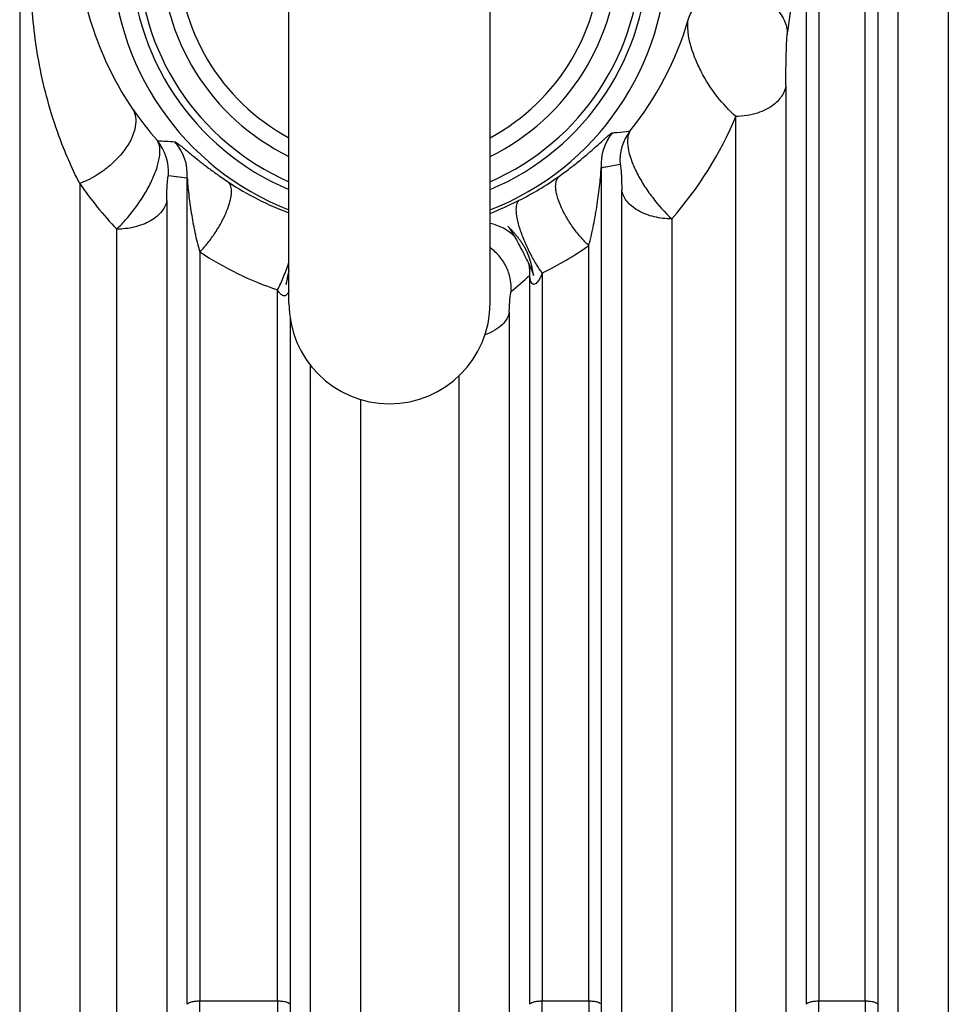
# Model space of a CAD drawing. Extents: x -3114 to 1181, y 8 to 2299.
# Tile 13 of 71: x -1885 to -1812, y 504 to 582. Entities that reach past the tile are written whole.
import ezdxf

# ---------------------------------------------------------------- set-up
doc = ezdxf.new("R2010")
doc.units = 0
doc.header["$LTSCALE"] = 65.395
doc.layers.get('0').update_dxf_attribs({"linetype": 'CONTINUOUS'})

msp = doc.modelspace()

# ---------------------------------------------------------------- linework, layer by layer
at = {"color": 9, "linetype": 'CONTINUOUS'}
for p, q in [((-1885.478, 637.971), (-1885.478, 237.288)), ((-1821.903, 629.901), (-1821.903, 504.112)), ((-1818.212, 504.112), (-1818.212, 629.901)), ((-1822.898, 503.842), (-1822.898, 629.12)), ((-1817.217, 629.121), (-1817.217, 503.842)), ((-1815.585, 497.9), (-1815.585, 623.06)), ((-1811.605, 619.798), (-1811.605, 496.84)), ((-1824.53, 576.948), (-1824.53, 497.9)), ((-1828.51, 496.84), (-1828.51, 574.496)), ((-1839.217, 570.426), (-1839.217, 503.842)), ((-1873.642, 569.79), (-1872.148, 569.596)), ((-1873.402, 569.759), (-1872.911, 569.695)), ((-1872.406, 569.629), (-1872.148, 569.596)), ((-1880.702, 569.154), (-1880.702, 236.507)), ((-1872.148, 503.842), (-1872.148, 569.596)), ((-1837.585, 497.9), (-1837.585, 568.649)), ((-1873.78, 567.817), (-1873.78, 497.9)), ((-1833.605, 566.344), (-1833.605, 496.84)), ((-1877.76, 496.84), (-1877.76, 565.526)), ((-1840.212, 504.112), (-1840.212, 564.221)), ((-1871.153, 563.711), (-1871.153, 504.112)), ((-1844.898, 503.842), (-1844.898, 561.861)), ((-1843.903, 562.032), (-1843.903, 504.112)), ((-1864.962, 504.112), (-1864.962, 560.686)), ((-1846.53, 558.919), (-1846.53, 497.9)), ((-1863.967, 558.445), (-1863.967, 503.842)), ((-1862.335, 497.9), (-1862.335, 554.675)), ((-1850.51, 496.84), (-1850.51, 553.868)), ((-1858.355, 551.97), (-1858.355, 496.84)), ((-1871.153, 504.112), (-1864.962, 504.112)), ((-1843.903, 504.112), (-1840.212, 504.112)), ((-1821.903, 504.112), (-1818.212, 504.112))]:
    msp.add_line(p, q, dxfattribs=at)
at = {"color": 6, "linetype": 'CONTINUOUS'}
for p, q in [((-1864.057, 559.63), (-1864.057, 615.63)), ((-1848.057, 559.63), (-1848.057, 615.63)), ((-1846.647, 565.766), (-1846.644, 565.763)), ((-1846.644, 565.763), (-1846.639, 565.757)), ((-1846.639, 565.757), (-1846.633, 565.75)), ((-1846.633, 565.75), (-1846.628, 565.743)), ((-1846.628, 565.743), (-1846.622, 565.736)), ((-1846.622, 565.736), (-1846.616, 565.728)), ((-1846.603, 565.718), (-1846.621, 565.738)), ((-1846.616, 565.728), (-1846.61, 565.72)), ((-1846.61, 565.72), (-1846.6, 565.708)), ((-1846.584, 565.697), (-1846.603, 565.718)), ((-1846.6, 565.708), (-1846.59, 565.695)), ((-1846.59, 565.695), (-1846.579, 565.681)), ((-1846.554, 565.664), (-1846.584, 565.697)), ((-1846.579, 565.681), (-1846.568, 565.666)), ((-1846.568, 565.666), (-1846.557, 565.651)), ((-1846.557, 565.651), (-1846.545, 565.635)), ((-1846.313, 565.408), (-1846.554, 565.664)), ((-1846.545, 565.635), (-1846.533, 565.618)), ((-1846.533, 565.618), (-1846.52, 565.601)), ((-1846.52, 565.601), (-1846.507, 565.582)), ((-1846.507, 565.582), (-1846.493, 565.562)), ((-1846.493, 565.562), (-1846.479, 565.541)), ((-1846.479, 565.541), (-1846.464, 565.52)), ((-1846.464, 565.52), (-1846.449, 565.497)), ((-1846.449, 565.497), (-1846.433, 565.473)), ((-1846.433, 565.473), (-1846.417, 565.449)), ((-1846.417, 565.449), (-1846.4, 565.423)), ((-1846.4, 565.423), (-1846.382, 565.396)), ((-1846.382, 565.396), (-1846.365, 565.369)), ((-1846.365, 565.369), (-1846.346, 565.339)), ((-1846.346, 565.339), (-1846.333, 565.319)), ((-1846.333, 565.319), (-1846.313, 565.287)), ((-1846.256, 565.346), (-1846.313, 565.408)), ((-1846.313, 565.287), (-1846.292, 565.252)), ((-1846.292, 565.252), (-1846.27, 565.216)), ((-1846.27, 565.216), (-1846.247, 565.178)), ((-1846.212, 565.298), (-1846.256, 565.346)), ((-1846.247, 565.178), (-1846.224, 565.14)), ((-1846.224, 565.14), (-1846.193, 565.087)), ((-1846.168, 565.249), (-1846.212, 565.298)), ((-1846.193, 565.087), (-1846.161, 565.031)), ((-1846.125, 565.201), (-1846.168, 565.249)), ((-1846.161, 565.031), (-1846.128, 564.974)), ((-1846.128, 564.974), (-1846.094, 564.915)), ((-1846.083, 565.154), (-1846.125, 565.201)), ((-1846.094, 564.915), (-1846.051, 564.839)), ((-1846.056, 565.123), (-1846.083, 565.154)), ((-1846.029, 565.092), (-1846.056, 565.123)), ((-1846.003, 565.061), (-1846.029, 565.092)), ((-1845.977, 565.031), (-1846.003, 565.061)), ((-1845.952, 565.001), (-1845.977, 565.031)), ((-1845.927, 564.971), (-1845.952, 565.001)), ((-1845.902, 564.941), (-1845.927, 564.971)), ((-1845.878, 564.912), (-1845.902, 564.941)), ((-1845.854, 564.882), (-1845.878, 564.912)), ((-1846.051, 564.839), (-1846.007, 564.759)), ((-1846.007, 564.759), (-1845.962, 564.676)), ((-1845.962, 564.676), (-1845.906, 564.574)), ((-1845.906, 564.574), (-1845.841, 564.452)), ((-1845.831, 564.853), (-1845.854, 564.882)), ((-1845.841, 564.452), (-1845.768, 564.314)), ((-1845.808, 564.824), (-1845.831, 564.853)), ((-1845.785, 564.794), (-1845.808, 564.824)), ((-1845.762, 564.765), (-1845.785, 564.794)), ((-1845.768, 564.314), (-1845.689, 564.165)), ((-1845.74, 564.736), (-1845.762, 564.765)), ((-1845.718, 564.707), (-1845.74, 564.736)), ((-1845.696, 564.678), (-1845.718, 564.707)), ((-1845.675, 564.649), (-1845.696, 564.678)), ((-1845.689, 564.165), (-1845.599, 563.993)), ((-1845.653, 564.619), (-1845.675, 564.649)), ((-1845.632, 564.59), (-1845.653, 564.619)), ((-1845.611, 564.56), (-1845.632, 564.59)), ((-1845.591, 564.531), (-1845.611, 564.56)), ((-1845.57, 564.501), (-1845.591, 564.531)), ((-1845.55, 564.471), (-1845.57, 564.501)), ((-1845.53, 564.442), (-1845.55, 564.471)), ((-1845.51, 564.412), (-1845.53, 564.442)), ((-1845.49, 564.382), (-1845.51, 564.412)), ((-1845.471, 564.352), (-1845.49, 564.382)), ((-1845.424, 564.277), (-1845.443, 564.307)), ((-1845.405, 564.246), (-1845.424, 564.277)), ((-1845.387, 564.216), (-1845.405, 564.246)), ((-1845.369, 564.186), (-1845.387, 564.216)), ((-1845.352, 564.156), (-1845.369, 564.186)), ((-1845.334, 564.126), (-1845.352, 564.156)), ((-1845.317, 564.096), (-1845.334, 564.126)), ((-1845.599, 563.993), (-1845.507, 563.815)), ((-1845.507, 563.815), (-1845.412, 563.629)), ((-1845.412, 563.629), (-1845.315, 563.438)), ((-1845.3, 564.066), (-1845.317, 564.096)), ((-1845.315, 563.438), (-1845.229, 563.268)), ((-1845.284, 564.036), (-1845.3, 564.066)), ((-1845.268, 564.006), (-1845.284, 564.036)), ((-1845.252, 563.976), (-1845.268, 564.006)), ((-1845.236, 563.946), (-1845.252, 563.976)), ((-1845.22, 563.916), (-1845.236, 563.946)), ((-1845.205, 563.886), (-1845.22, 563.916)), ((-1845.19, 563.857), (-1845.205, 563.886)), ((-1845.176, 563.827), (-1845.19, 563.857)), ((-1845.161, 563.798), (-1845.176, 563.827)), ((-1845.147, 563.768), (-1845.161, 563.798)), ((-1845.134, 563.739), (-1845.147, 563.768)), ((-1845.12, 563.71), (-1845.134, 563.739)), ((-1845.107, 563.68), (-1845.12, 563.71)), ((-1845.094, 563.651), (-1845.107, 563.68)), ((-1845.081, 563.622), (-1845.094, 563.651)), ((-1845.068, 563.593), (-1845.081, 563.622)), ((-1845.056, 563.565), (-1845.068, 563.593)), ((-1845.044, 563.536), (-1845.056, 563.565)), ((-1845.032, 563.507), (-1845.044, 563.536)), ((-1845.02, 563.479), (-1845.032, 563.507)), ((-1845.009, 563.451), (-1845.02, 563.479)), ((-1844.998, 563.422), (-1845.009, 563.451)), ((-1844.987, 563.394), (-1844.998, 563.422)), ((-1844.976, 563.366), (-1844.987, 563.394)), ((-1844.966, 563.338), (-1844.976, 563.366)), ((-1845.229, 563.268), (-1845.155, 563.119)), ((-1845.155, 563.119), (-1845.09, 562.987)), ((-1845.09, 562.987), (-1845.033, 562.872)), ((-1845.033, 562.872), (-1844.99, 562.782)), ((-1844.99, 562.782), (-1844.953, 562.704)), ((-1844.956, 563.31), (-1844.966, 563.338)), ((-1844.945, 563.283), (-1844.956, 563.31)), ((-1844.953, 562.704), (-1844.922, 562.639)), ((-1844.936, 563.255), (-1844.945, 563.283)), ((-1844.926, 563.227), (-1844.936, 563.255)), ((-1844.917, 563.2), (-1844.926, 563.227)), ((-1844.922, 562.639), (-1844.892, 562.575)), ((-1844.907, 563.173), (-1844.917, 563.2)), ((-1844.898, 563.146), (-1844.907, 563.173)), ((-1844.89, 563.119), (-1844.898, 563.146)), ((-1844.892, 562.575), (-1844.868, 562.522)), ((-1844.881, 563.092), (-1844.89, 563.119)), ((-1844.873, 563.065), (-1844.881, 563.092)), ((-1844.864, 563.039), (-1844.873, 563.065)), ((-1844.856, 563.013), (-1844.864, 563.039)), ((-1844.848, 562.986), (-1844.856, 563.013)), ((-1844.841, 562.96), (-1844.848, 562.986)), ((-1844.833, 562.934), (-1844.841, 562.96)), ((-1844.826, 562.909), (-1844.833, 562.934)), ((-1844.819, 562.883), (-1844.826, 562.909)), ((-1844.808, 562.845), (-1844.819, 562.883)), ((-1844.798, 562.807), (-1844.808, 562.845)), ((-1844.789, 562.77), (-1844.798, 562.807)), ((-1844.779, 562.734), (-1844.789, 562.77)), ((-1844.77, 562.697), (-1844.779, 562.734)), ((-1844.762, 562.662), (-1844.77, 562.697)), ((-1844.753, 562.626), (-1844.762, 562.662)), ((-1844.745, 562.591), (-1844.753, 562.626)), ((-1844.737, 562.557), (-1844.745, 562.591)), ((-1844.73, 562.523), (-1844.737, 562.557)), ((-1864.17, 561.774), (-1864.173, 561.759)), ((-1864.162, 561.812), (-1864.17, 561.774)), ((-1864.153, 561.851), (-1864.162, 561.812)), ((-1864.144, 561.892), (-1864.153, 561.851)), ((-1864.136, 561.925), (-1864.144, 561.892)), ((-1864.128, 561.959), (-1864.136, 561.925)), ((-1864.12, 561.994), (-1864.128, 561.959)), ((-1864.111, 562.03), (-1864.12, 561.994)), ((-1864.102, 562.067), (-1864.111, 562.03)), ((-1864.092, 562.105), (-1864.102, 562.067)), ((-1864.084, 562.134), (-1864.092, 562.105)), ((-1864.076, 562.163), (-1864.084, 562.134)), ((-1864.068, 562.193), (-1864.076, 562.163)), ((-1864.06, 562.222), (-1864.068, 562.193)), ((-1864.057, 562.233), (-1864.06, 562.222)), ((-1844.868, 562.522), (-1844.844, 562.471)), ((-1844.844, 562.471), (-1844.822, 562.421)), ((-1844.822, 562.421), (-1844.804, 562.381)), ((-1844.804, 562.381), (-1844.788, 562.343)), ((-1844.788, 562.343), (-1844.772, 562.306)), ((-1844.772, 562.306), (-1844.756, 562.269)), ((-1844.756, 562.269), (-1844.741, 562.234)), ((-1844.741, 562.234), (-1844.728, 562.202)), ((-1844.723, 562.489), (-1844.73, 562.523)), ((-1844.728, 562.202), (-1844.719, 562.179)), ((-1844.716, 562.456), (-1844.723, 562.489)), ((-1844.719, 562.179), (-1844.71, 562.157)), ((-1844.707, 562.412), (-1844.716, 562.456)), ((-1844.71, 562.157), (-1844.701, 562.135)), ((-1844.698, 562.369), (-1844.707, 562.412)), ((-1844.701, 562.135), (-1844.693, 562.114)), ((-1844.69, 562.327), (-1844.698, 562.369)), ((-1844.693, 562.114), (-1844.685, 562.093)), ((-1844.682, 562.285), (-1844.69, 562.327)), ((-1844.685, 562.093), (-1844.677, 562.073)), ((-1844.672, 562.233), (-1844.682, 562.285)), ((-1844.661, 562.173), (-1844.672, 562.233)), ((-1844.668, 562.046), (-1844.661, 562.027)), ((-1844.646, 562.086), (-1844.661, 562.173)), ((-1844.661, 562.027), (-1844.654, 562.008)), ((-1844.654, 562.008), (-1844.647, 561.989)), ((-1844.647, 561.989), (-1844.643, 561.977)), ((-1844.643, 561.977), (-1844.639, 561.965)), ((-1844.639, 561.965), (-1844.635, 561.953)), ((-1844.635, 561.953), (-1844.631, 561.942)), ((-1844.631, 561.942), (-1844.628, 561.93)), ((-1844.628, 561.93), (-1844.624, 561.919)), ((-1844.619, 561.933), (-1844.627, 561.976)), ((-1844.624, 561.919), (-1844.62, 561.908)), ((-1844.62, 561.908), (-1844.617, 561.896)), ((-1844.615, 561.908), (-1844.619, 561.933)), ((-1844.617, 561.896), (-1844.614, 561.885)), ((-1844.612, 561.892), (-1844.615, 561.908)), ((-1844.614, 561.885), (-1844.611, 561.875)), ((-1844.609, 561.876), (-1844.612, 561.892)), ((-1844.606, 561.861), (-1844.609, 561.876)), ((-1864.296, 561.123), (-1864.294, 561.13)), ((-1864.294, 561.129), (-1864.296, 561.124)), ((-1864.294, 561.13), (-1864.292, 561.138)), ((-1864.293, 561.137), (-1864.294, 561.129)), ((-1864.29, 561.148), (-1864.293, 561.137)), ((-1864.292, 561.138), (-1864.29, 561.147)), ((-1864.287, 561.163), (-1864.29, 561.148)), ((-1864.29, 561.147), (-1864.287, 561.155)), ((-1864.283, 561.183), (-1864.287, 561.163)), ((-1864.287, 561.155), (-1864.284, 561.168)), ((-1864.284, 561.168), (-1864.28, 561.181)), ((-1864.277, 561.218), (-1864.283, 561.183)), ((-1864.28, 561.181), (-1864.275, 561.199)), ((-1864.212, 561.566), (-1864.277, 561.218)), ((-1864.275, 561.199), (-1864.27, 561.218)), ((-1864.27, 561.218), (-1864.264, 561.236)), ((-1864.264, 561.236), (-1864.257, 561.26)), ((-1864.257, 561.26), (-1864.25, 561.285)), ((-1864.25, 561.285), (-1864.24, 561.316)), ((-1864.24, 561.316), (-1864.23, 561.348)), ((-1864.23, 561.348), (-1864.217, 561.387)), ((-1864.217, 561.387), (-1864.204, 561.428)), ((-1864.202, 561.621), (-1864.212, 561.566)), ((-1864.204, 561.428), (-1864.188, 561.477)), ((-1864.192, 561.67), (-1864.202, 561.621)), ((-1864.183, 561.714), (-1864.192, 561.67)), ((-1864.188, 561.477), (-1864.17, 561.529)), ((-1864.173, 561.759), (-1864.183, 561.714)), ((-1864.17, 561.529), (-1864.149, 561.591)), ((-1864.149, 561.591), (-1864.124, 561.663)), ((-1864.124, 561.663), (-1864.094, 561.748))]:
    msp.add_line(p, q, dxfattribs=at)
for points in [[(-1846.621, 565.738), (-1846.639, 565.757), (-1846.647, 565.766)], [(-1845.443, 564.307), (-1845.452, 564.322), (-1845.471, 564.352)], [(-1864.094, 561.748), (-1864.059, 561.847), (-1864.057, 561.851)], [(-1844.677, 562.073), (-1844.67, 562.053), (-1844.668, 562.046)], [(-1844.627, 561.976), (-1844.638, 562.039), (-1844.64, 562.048), (-1844.646, 562.086)], [(-1844.611, 561.875), (-1844.608, 561.864), (-1844.606, 561.859), (-1844.605, 561.854), (-1844.604, 561.849), (-1844.602, 561.844), (-1844.601, 561.84)], [(-1844.602, 561.841), (-1844.603, 561.847), (-1844.604, 561.854), (-1844.606, 561.861)], [(-1864.296, 561.124), (-1864.296, 561.121), (-1864.296, 561.123)]]:
    msp.add_lwpolyline(points, dxfattribs=at)
at = {"color": 9, "linetype": 'CONTINUOUS'}
for centre, radius, start, end in [((-1856.057, 587.63), 22.074, 111.25205, 248.74795), ((-1856.057, 587.63), 22.074, 291.25205, 68.74795), ((-1856.057, 587.63), 20.577, 112.88434, 247.11828), ((-1856.057, 587.63), 20.577, 292.8844, 67.11822), ((-1872.921, 588.825), 49.127, 350.8613, 358.27577), ((-1856.478, 589.236), 25.192, 320.86038, 343.76261), ((-1855.791, 589.129), 25.004, 214.27538, 221.46966), ((-1855.529, 585.715), 29.256, 318.53768, 337.45121), ((-1835.22, 570.672), 4.004, 141.03804, 183.5227), ((-1833.724, 570.947), 4.004, 143.40208, 183.76693), ((-1877.639, 570.05), 4.005, 356.27192, 39.00236), ((-1869.404, 644.131), 71.743, 265.90544, 267.01599), ((-1876.145, 569.839), 4.005, 356.51751, 41.35123), ((-1856.114, 588.678), 23.292, 296.42846, 305.43717), ((-1856.472, 585.801), 29.398, 214.49121, 223.60497), ((-1856.001, 588.684), 23.297, 236.47705, 249.76642), ((-1848.912, 562.057), 4.018, 45.48973, 77.70536), ((-1855.977, 586.597), 27.371, 296.1751, 305.16694), ((-1856.121, 586.624), 27.404, 236.73393, 251.17903), ((-1848.9, 562.058), 4.007, 357.18338, 9.01978), ((-1885.226, 606.156), 59.904, 310.43256, 312.31565), ((-1982.926, 504.129), 111.773, 359.30517, 359.99115), ((-1754.983, 504.118), 109.978, 180.0032, 180.70045), ((-1773.301, 503.858), 90.666, 180.00999, 180.77144), ((-1955.676, 504.129), 111.773, 359.30517, 359.99115), ((-1730.233, 504.118), 109.978, 180.0032, 180.70045), ((-1748.551, 503.858), 90.666, 180.00999, 180.77144), ((-1933.676, 504.129), 111.773, 359.30517, 359.99115), ((-1708.233, 504.118), 109.978, 180.0032, 180.70045), ((-1726.551, 503.858), 90.666, 180.00999, 180.77144)]:
    msp.add_arc(centre, radius, start, end, dxfattribs=at)
at = {"color": 2, "linetype": 'CONTINUOUS'}
for start, end in [(113.58405, 246.41595), (293.58405, 66.41595)]:
    msp.add_arc((-1856.057, 587.63), 20, start, end, dxfattribs=at)
at = {"color": 6, "linetype": 'CONTINUOUS'}
for centre, radius, start, end in [((-1856.057, 587.63), 18.178, 116.11259, 243.88741), ((-1856.057, 587.63), 18.178, 296.11259, 63.88741), ((-1856.057, 587.63), 16.853, 118.34063, 241.65937), ((-1856.057, 587.63), 16.853, 298.34063, 61.65937), ((-1856.057, 559.63), 8, 180, 360)]:
    msp.add_arc(centre, radius, start, end, dxfattribs=at)
at = {"color": 9, "linetype": 'CONTINUOUS'}
for points, knots in [([(-1876.453, 575.047), (-1877.776, 576.989), (-1879.807, 581.056), (-1880.691, 585.504), (-1880.837, 587.63)], [0, 0, 0, 0, 0.524428, 1, 1, 1, 1]), ([(-1880.702, 569.154), (-1881.028, 569.776), (-1881.614, 571.028), (-1882.489, 573.228), (-1883.284, 575.728), (-1883.93, 578.536), (-1884.362, 581.321), (-1884.501, 583.177), (-1884.548, 584.099)], [0, 0, 0, 0, 0.135515, 0.266502, 0.456593, 0.641147, 0.821881, 1, 1, 1, 1]), ([(-1832.291, 582.192), (-1832.189, 582.567), (-1831.777, 583.303), (-1830.73, 584.072), (-1829.4, 584.469), (-1827.952, 584.458), (-1826.561, 584.046), (-1825.396, 583.279), (-1824.606, 582.239), (-1824.412, 581.413), (-1824.417, 581.023)], [0, 0, 0, 0, 0.110572, 0.230396, 0.36104, 0.49871, 0.636682, 0.768116, 0.888871, 1, 1, 1, 1]), ([(-1828.51, 574.496), (-1829.054, 574.975), (-1830.081, 576.094), (-1831.115, 577.707), (-1831.773, 579.129), (-1832.138, 580.208), (-1832.337, 581.231), (-1832.342, 581.896), (-1832.291, 582.192)], [0, 0, 0, 0, 0.246133, 0.512273, 0.646804, 0.777398, 0.897917, 1, 1, 1, 1]), ([(-1824.53, 576.948), (-1824.53, 577.295), (-1824.524, 578.015), (-1824.508, 578.925), (-1824.489, 579.67), (-1824.471, 580.204), (-1824.452, 580.611), (-1824.434, 580.877), (-1824.424, 580.981), (-1824.417, 581.023)], [0, 0, 0, 0, 0.255361, 0.530215, 0.669342, 0.804019, 0.923081, 0.969129, 1, 1, 1, 1]), ([(-1824.53, 576.948), (-1824.567, 576.69), (-1824.789, 576.097), (-1825.562, 575.284), (-1826.859, 574.652), (-1827.929, 574.496), (-1828.51, 574.496)], [0, 0, 0, 0, 0.155039, 0.366818, 0.653629, 1, 1, 1, 1]), ([(-1876.453, 575.047), (-1876.355, 574.86), (-1876.218, 574.404), (-1876.254, 573.622), (-1876.547, 572.741), (-1877.095, 571.826), (-1877.858, 570.953), (-1879.024, 569.969), (-1880.025, 569.414), (-1880.702, 569.154)], [0, 0, 0, 0, 0.079728, 0.175233, 0.290955, 0.426271, 0.574757, 0.726314, 1, 1, 1, 1]), ([(-1842.609, 569.701), (-1842.303, 569.918), (-1841.736, 570.337), (-1840.955, 570.955), (-1840.284, 571.518), (-1839.711, 572.02), (-1839.292, 572.399), (-1838.999, 572.663), (-1838.814, 572.829), (-1838.653, 572.968), (-1838.52, 573.078), (-1838.419, 573.15), (-1838.358, 573.187), (-1838.334, 573.19)], [0, 0, 0, 0, 0.203432, 0.382959, 0.540907, 0.678782, 0.796668, 0.84767, 0.892873, 0.93167, 0.96323, 0.986421, 1, 1, 1, 1]), ([(-1838.334, 573.19), (-1838.216, 573.201), (-1837.751, 573.249), (-1837.286, 573.299), (-1836.939, 573.335)], [0, 0, 0, 0, 0.253419, 1, 1, 1, 1]), ([(-1836.939, 573.335), (-1837.04, 573.164), (-1837.155, 572.709), (-1837.098, 571.938), (-1836.85, 571.035), (-1836.424, 570.05), (-1835.851, 569.038), (-1834.956, 567.749), (-1834.171, 566.865), (-1833.605, 566.344)], [0, 0, 0, 0, 0.073469, 0.168021, 0.284423, 0.418774, 0.564724, 0.714996, 1, 1, 1, 1]), ([(-1877.76, 565.526), (-1877.489, 565.785), (-1876.955, 566.349), (-1876.216, 567.277), (-1875.545, 568.28), (-1874.985, 569.306), (-1874.574, 570.297), (-1874.341, 571.199), (-1874.297, 571.961), (-1874.421, 572.407), (-1874.527, 572.571)], [0, 0, 0, 0, 0.138726, 0.287196, 0.438448, 0.584956, 0.719246, 0.834934, 0.928179, 1, 1, 1, 1]), ([(-1873.139, 572.485), (-1873.115, 572.483), (-1873.056, 572.452), (-1872.957, 572.389), (-1872.826, 572.29), (-1872.668, 572.165), (-1872.485, 572.014), (-1872.193, 571.773), (-1871.774, 571.424), (-1871.201, 570.959), (-1870.528, 570.434), (-1869.743, 569.857), (-1869.174, 569.465), (-1868.867, 569.262)], [0, 0, 0, 0, 0.013342, 0.035906, 0.066662, 0.104638, 0.14908, 0.19944, 0.316515, 0.454335, 0.613067, 0.794241, 1, 1, 1, 1]), ([(-1840.212, 564.221), (-1840.059, 564.76), (-1839.812, 565.853), (-1839.533, 567.477), (-1839.357, 568.794), (-1839.258, 569.768), (-1839.225, 570.217), (-1839.217, 570.426)], [0, 0, 0, 0, 0.267035, 0.53346, 0.785464, 0.900187, 1, 1, 1, 1]), ([(-1839.217, 570.426), (-1839.09, 570.448), (-1838.591, 570.534), (-1838.092, 570.621), (-1837.72, 570.684)], [0, 0, 0, 0, 0.254261, 1, 1, 1, 1]), ([(-1837.72, 570.684), (-1837.715, 570.685), (-1837.702, 570.667), (-1837.694, 570.635), (-1837.681, 570.577), (-1837.664, 570.458), (-1837.643, 570.26), (-1837.623, 569.981), (-1837.607, 569.66), (-1837.59, 569.211), (-1837.585, 568.873), (-1837.585, 568.649)], [0, 0, 0, 0, 0.007523, 0.024922, 0.053262, 0.092593, 0.202011, 0.34302, 0.503688, 0.673038, 1, 1, 1, 1]), ([(-1873.78, 567.817), (-1873.78, 568.034), (-1873.774, 568.363), (-1873.757, 568.799), (-1873.74, 569.11), (-1873.719, 569.38), (-1873.699, 569.571), (-1873.681, 569.685), (-1873.668, 569.741), (-1873.66, 569.773), (-1873.648, 569.79), (-1873.642, 569.79)], [0, 0, 0, 0, 0.3277, 0.497473, 0.658117, 0.798531, 0.907273, 0.946424, 0.974725, 0.992233, 1, 1, 1, 1]), ([(-1840.212, 564.221), (-1840.414, 564.412), (-1840.83, 564.846), (-1841.421, 565.586), (-1841.973, 566.428), (-1842.425, 567.302), (-1842.692, 568.018), (-1842.809, 568.542), (-1842.87, 569.048), (-1842.811, 569.503), (-1842.609, 569.701)], [0, 0, 0, 0, 0.132454, 0.28574, 0.450257, 0.611263, 0.753112, 0.813228, 0.865281, 1, 1, 1, 1]), ([(-1872.148, 569.596), (-1872.139, 569.396), (-1872.107, 568.969), (-1872.01, 568.044), (-1871.835, 566.793), (-1871.555, 565.253), (-1871.307, 564.219), (-1871.153, 563.711)], [0, 0, 0, 0, 0.100144, 0.214834, 0.467046, 0.733824, 1, 1, 1, 1]), ([(-1871.153, 563.711), (-1870.954, 563.912), (-1870.548, 564.369), (-1869.975, 565.141), (-1869.443, 566.01), (-1869.013, 566.902), (-1868.763, 567.623), (-1868.658, 568.145), (-1868.608, 568.637), (-1868.668, 569.078), (-1868.867, 569.262)], [0, 0, 0, 0, 0.134517, 0.290295, 0.456961, 0.618979, 0.760332, 0.819679, 0.8707, 1, 1, 1, 1]), ([(-1833.605, 566.344), (-1834.071, 566.344), (-1834.778, 566.421), (-1835.669, 566.695), (-1836.283, 566.981), (-1836.8, 567.341), (-1837.201, 567.75), (-1837.468, 568.19), (-1837.561, 568.5), (-1837.585, 568.649)], [0, 0, 0, 0, 0.28262, 0.426053, 0.563738, 0.691181, 0.806226, 0.908378, 1, 1, 1, 1]), ([(-1873.78, 567.817), (-1873.803, 567.668), (-1873.897, 567.36), (-1874.163, 566.923), (-1874.564, 566.516), (-1875.082, 566.159), (-1875.695, 565.875), (-1876.586, 565.603), (-1877.293, 565.526), (-1877.76, 565.526)], [0, 0, 0, 0, 0.091263, 0.193132, 0.308018, 0.435438, 0.573229, 0.716859, 1, 1, 1, 1]), ([(-1848.057, 566.772), (-1847.871, 566.849), (-1847.092, 567.179), (-1846.324, 567.533), (-1845.747, 567.82)], [0, 0, 0, 0, 0.238586, 1, 1, 1, 1]), ([(-1843.903, 562.032), (-1844.066, 562.256), (-1844.401, 562.76), (-1844.873, 563.596), (-1845.312, 564.528), (-1845.669, 565.473), (-1845.899, 566.33), (-1845.983, 566.954), (-1845.964, 567.348), (-1845.914, 567.6), (-1845.826, 567.76), (-1845.747, 567.82)], [0, 0, 0, 0, 0.131829, 0.287182, 0.455886, 0.62156, 0.766311, 0.877496, 0.919313, 0.952712, 1, 1, 1, 1]), ([(-1846.375, 560.559), (-1846.359, 560.864), (-1846.398, 561.506), (-1846.692, 562.457), (-1847.244, 563.348), (-1847.766, 563.837), (-1848.056, 564.043)], [0, 0, 0, 0, 0.22743, 0.474307, 0.73465, 1, 1, 1, 1]), ([(-1864.962, 560.686), (-1864.788, 561.031), (-1864.462, 561.765), (-1864.187, 562.518), (-1864.057, 562.913)], [0, 0, 0, 0, 0.48176, 1, 1, 1, 1]), ([(-1843.903, 562.032), (-1843.941, 561.939), (-1844.002, 561.798), (-1844.096, 561.613), (-1844.176, 561.472), (-1844.272, 561.334), (-1844.382, 561.209), (-1844.499, 561.136), (-1844.592, 561.13), (-1844.688, 561.159), (-1844.782, 561.281), (-1844.844, 561.461), (-1844.882, 561.657), (-1844.894, 561.792), (-1844.898, 561.861)], [0, 0, 0, 0, 0.150563, 0.228293, 0.308342, 0.391587, 0.478163, 0.557036, 0.587401, 0.613013, 0.704077, 0.798572, 0.897468, 1, 1, 1, 1]), ([(-1864.057, 560.635), (-1864.083, 560.552), (-1864.145, 560.391), (-1864.295, 560.225), (-1864.447, 560.205), (-1864.544, 560.229), (-1864.637, 560.284), (-1864.746, 560.379), (-1864.855, 560.514), (-1864.928, 560.629), (-1864.962, 560.686)], [0, 0, 0, 0, 0.193522, 0.391984, 0.45414, 0.529147, 0.612213, 0.694813, 0.851618, 1, 1, 1, 1]), ([(-1846.53, 558.919), (-1846.53, 559.088), (-1846.521, 559.348), (-1846.5, 559.695), (-1846.479, 559.951), (-1846.455, 560.178), (-1846.433, 560.341), (-1846.414, 560.444), (-1846.401, 560.498), (-1846.389, 560.535), (-1846.381, 560.554), (-1846.375, 560.559)], [0, 0, 0, 0, 0.306007, 0.47195, 0.631176, 0.772326, 0.88566, 0.929121, 0.962861, 0.986501, 1, 1, 1, 1]), ([(-1846.53, 558.919), (-1846.558, 558.749), (-1846.692, 558.384), (-1847.09, 557.884), (-1847.695, 557.438), (-1848.189, 557.216), (-1848.461, 557.12)], [0, 0, 0, 0, 0.188576, 0.414145, 0.68566, 1, 1, 1, 1]), ([(-1872.148, 503.842), (-1872.133, 503.886), (-1872.022, 503.974), (-1871.799, 504.048), (-1871.494, 504.101), (-1871.269, 504.112), (-1871.153, 504.112)], [0, 0, 0, 0, 0.132192, 0.36274, 0.672314, 1, 1, 1, 1]), ([(-1864.962, 504.112), (-1864.846, 504.112), (-1864.62, 504.101), (-1864.315, 504.048), (-1864.092, 503.974), (-1863.982, 503.886), (-1863.967, 503.842)], [0, 0, 0, 0, 0.327686, 0.63726, 0.867808, 1, 1, 1, 1]), ([(-1844.898, 503.842), (-1844.883, 503.886), (-1844.772, 503.974), (-1844.549, 504.048), (-1844.244, 504.101), (-1844.019, 504.112), (-1843.903, 504.112)], [0, 0, 0, 0, 0.132192, 0.36274, 0.672314, 1, 1, 1, 1]), ([(-1840.212, 504.112), (-1840.096, 504.112), (-1839.87, 504.101), (-1839.565, 504.048), (-1839.342, 503.974), (-1839.232, 503.886), (-1839.217, 503.842)], [0, 0, 0, 0, 0.327686, 0.63726, 0.867808, 1, 1, 1, 1]), ([(-1822.898, 503.842), (-1822.883, 503.886), (-1822.772, 503.974), (-1822.549, 504.048), (-1822.244, 504.101), (-1822.019, 504.112), (-1821.903, 504.112)], [0, 0, 0, 0, 0.132192, 0.36274, 0.672314, 1, 1, 1, 1]), ([(-1818.212, 504.112), (-1818.096, 504.112), (-1817.87, 504.101), (-1817.565, 504.048), (-1817.342, 503.974), (-1817.232, 503.886), (-1817.217, 503.842)], [0, 0, 0, 0, 0.327686, 0.63726, 0.867808, 1, 1, 1, 1])]:
    msp.add_open_spline(points, degree=3, knots=knots, dxfattribs=at)

doc.saveas('drawing.dxf')
